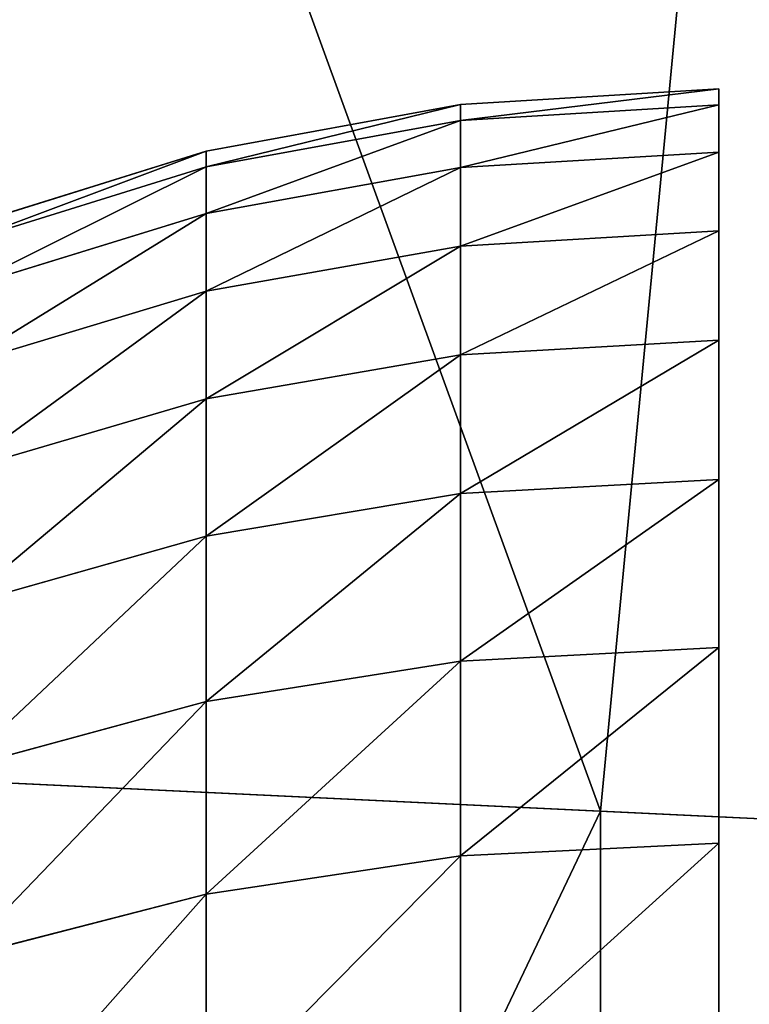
# Model space of a CAD drawing. Extents: x 0.04 to 6.5, y -3.23 to 3.23.
# Tile 89 of 256: x 0.4836 to 0.5105, y 0.1245 to 0.1607. Entities that reach past the tile are written whole.
import ezdxf

# ---------------------------------------------------------------- set-up
doc = ezdxf.new("R2010")
doc.units = 0
doc.header["$MEASUREMENT"] = 0
doc.layers.get('0').update_dxf_attribs({"linetype": 'CONTINUOUS'})

# ---------------------------------------------------------------- blocks, each defined once
blk = doc.blocks.new('CERAMICZNA_WISZ_CA_KR_TKA0')
at = {"color": 0}
for p, q in [((0.529998, 0.393581, 0.961786), (0.504981, 0.131591, 0.961786)), ((0.529998, 0.393581, 0.961786), (0.504981, 0.131591, 0.961786)), ((0.509333, 0.15815, 61.40341), (0.499842, 0.157576, 61.40341)), ((0.509333, 0.15815, 61.40341), (0.499842, 0.157576, 61.40341)), ((0.509333, 0.157567, 61.389871), (0.509333, 0.15815, 61.40341)), ((0.509333, 0.15815, 61.40341), (0.509333, 0.157567, 61.416948)), ((0.509333, 0.157567, 61.389871), (0.509333, 0.15815, 61.40341)), ((0.509333, 0.15815, 61.40341), (0.509333, 0.157567, 61.416948)), ((0.499842, 0.157576, 61.40341), (0.490489, 0.155862, 61.40341)), ((0.499842, 0.157576, 61.40341), (0.490489, 0.155862, 61.40341)), ((0.499842, 0.157576, 61.40341), (0.499842, 0.156995, 61.389919)), ((0.499842, 0.156995, 61.4169), (0.499842, 0.157576, 61.40341)), ((0.499842, 0.157576, 61.40341), (0.499842, 0.156995, 61.389919)), ((0.499842, 0.156995, 61.4169), (0.499842, 0.157576, 61.40341)), ((0.509333, 0.157567, 61.389871), (0.499842, 0.156995, 61.389919)), ((0.509333, 0.157567, 61.389871), (0.499842, 0.156995, 61.389919)), ((0.509333, 0.157567, 61.416948), (0.499842, 0.156995, 61.4169)), ((0.509333, 0.157567, 61.416948), (0.499842, 0.156995, 61.4169)), ((0.509333, 0.155822, 61.376434), (0.509333, 0.157567, 61.389871)), ((0.509333, 0.157567, 61.416948), (0.509333, 0.155822, 61.430385)), ((0.509333, 0.155822, 61.376434), (0.509333, 0.157567, 61.389871)), ((0.509333, 0.157567, 61.416948), (0.509333, 0.155822, 61.430385)), ((0.499842, 0.156995, 61.389919), (0.490489, 0.155287, 61.390068)), ((0.499842, 0.156995, 61.389919), (0.490489, 0.155287, 61.390068)), ((0.499842, 0.156995, 61.4169), (0.490489, 0.155287, 61.416751)), ((0.499842, 0.156995, 61.4169), (0.490489, 0.155287, 61.416751)), ((0.499842, 0.156995, 61.389919), (0.499842, 0.155257, 61.37653)), ((0.499842, 0.155257, 61.430284), (0.499842, 0.156995, 61.4169)), ((0.499842, 0.156995, 61.389919), (0.499842, 0.155257, 61.37653)), ((0.499842, 0.155257, 61.430284), (0.499842, 0.156995, 61.4169)), ((0.490489, 0.155862, 61.40341), (0.481411, 0.153033, 61.40341)), ((0.490489, 0.155862, 61.40341), (0.481411, 0.153033, 61.40341)), ((0.490489, 0.155862, 61.40341), (0.490489, 0.155287, 61.390068)), ((0.490489, 0.155287, 61.416751), (0.490489, 0.155862, 61.40341)), ((0.490489, 0.155862, 61.40341), (0.490489, 0.155287, 61.390068)), ((0.490489, 0.155287, 61.416751), (0.490489, 0.155862, 61.40341)), ((0.509333, 0.155822, 61.376434), (0.499842, 0.155257, 61.37653)), ((0.509333, 0.155822, 61.376434), (0.499842, 0.155257, 61.37653)), ((0.509333, 0.155822, 61.430385), (0.499842, 0.155257, 61.430284)), ((0.509333, 0.155822, 61.430385), (0.499842, 0.155257, 61.430284)), ((0.509333, 0.152929, 61.363194), (0.509333, 0.155822, 61.376434)), ((0.509333, 0.155822, 61.430385), (0.509333, 0.152929, 61.443621)), ((0.509333, 0.152929, 61.363194), (0.509333, 0.155822, 61.376434)), ((0.509333, 0.155822, 61.430385), (0.509333, 0.152929, 61.443621)), ((0.490489, 0.155287, 61.390068), (0.481411, 0.152469, 61.390314)), ((0.490489, 0.155287, 61.390068), (0.481411, 0.152469, 61.390314)), ((0.490489, 0.155287, 61.416751), (0.481411, 0.152469, 61.416506)), ((0.490489, 0.155287, 61.416751), (0.481411, 0.152469, 61.416506)), ((0.490489, 0.155287, 61.390068), (0.490489, 0.153568, 61.376828)), ((0.490489, 0.153568, 61.429991), (0.490489, 0.155287, 61.416751)), ((0.490489, 0.155287, 61.390068), (0.490489, 0.153568, 61.376828)), ((0.490489, 0.153568, 61.429991), (0.490489, 0.155287, 61.416751)), ((0.499842, 0.155257, 61.37653), (0.490489, 0.153568, 61.376828)), ((0.499842, 0.155257, 61.37653), (0.490489, 0.153568, 61.376828)), ((0.499842, 0.155257, 61.430284), (0.490489, 0.153568, 61.429991)), ((0.499842, 0.155257, 61.430284), (0.490489, 0.153568, 61.429991)), ((0.499842, 0.155257, 61.37653), (0.499842, 0.152374, 61.363343)), ((0.499842, 0.152374, 61.443477), (0.499842, 0.155257, 61.430284)), ((0.499842, 0.155257, 61.37653), (0.499842, 0.152374, 61.363343)), ((0.499842, 0.152374, 61.443477), (0.499842, 0.155257, 61.430284)), ((0.490489, 0.153568, 61.376828), (0.481411, 0.150781, 61.377309)), ((0.490489, 0.153568, 61.376828), (0.481411, 0.150781, 61.377309)), ((0.490489, 0.153568, 61.429991), (0.481411, 0.150781, 61.429506)), ((0.490489, 0.153568, 61.429991), (0.481411, 0.150781, 61.429506)), ((0.490489, 0.153568, 61.376828), (0.490489, 0.150717, 61.36378)), ((0.490489, 0.150717, 61.443039), (0.490489, 0.153568, 61.429991)), ((0.490489, 0.153568, 61.376828), (0.490489, 0.150717, 61.36378)), ((0.490489, 0.150717, 61.443039), (0.490489, 0.153568, 61.429991)), ((0.509333, 0.152929, 61.363194), (0.499842, 0.152374, 61.363343)), ((0.509333, 0.152929, 61.363194), (0.499842, 0.152374, 61.363343)), ((0.509333, 0.152929, 61.443621), (0.499842, 0.152374, 61.443477)), ((0.509333, 0.152929, 61.443621), (0.499842, 0.152374, 61.443477)), ((0.509333, 0.148909, 61.350256), (0.509333, 0.152929, 61.363194)), ((0.509333, 0.152929, 61.443621), (0.509333, 0.148909, 61.456563)), ((0.509333, 0.148909, 61.350256), (0.509333, 0.152929, 61.363194)), ((0.509333, 0.152929, 61.443621), (0.509333, 0.148909, 61.456563)), ((0.499842, 0.152374, 61.363343), (0.490489, 0.150717, 61.36378)), ((0.499842, 0.152374, 61.363343), (0.490489, 0.150717, 61.36378)), ((0.499842, 0.152374, 61.443477), (0.490489, 0.150717, 61.443039)), ((0.499842, 0.152374, 61.443477), (0.490489, 0.150717, 61.443039)), ((0.499842, 0.152374, 61.363343), (0.499842, 0.148368, 61.350448)), ((0.499842, 0.148368, 61.456371), (0.499842, 0.152374, 61.443477)), ((0.499842, 0.152374, 61.363343), (0.499842, 0.148368, 61.350448)), ((0.499842, 0.148368, 61.456371), (0.499842, 0.152374, 61.443477)), ((0.490489, 0.150717, 61.36378), (0.481411, 0.147982, 61.364501)), ((0.490489, 0.150717, 61.36378), (0.481411, 0.147982, 61.364501)), ((0.490489, 0.150717, 61.443039), (0.481411, 0.147982, 61.442314)), ((0.490489, 0.150717, 61.443039), (0.481411, 0.147982, 61.442314)), ((0.490489, 0.150717, 61.36378), (0.490489, 0.146755, 61.35103)), ((0.490489, 0.146755, 61.455789), (0.490489, 0.150717, 61.443039)), ((0.490489, 0.150717, 61.36378), (0.490489, 0.146755, 61.35103)), ((0.490489, 0.146755, 61.455789), (0.490489, 0.150717, 61.443039)), ((0.509333, 0.148909, 61.350256), (0.499842, 0.148368, 61.350448)), ((0.509333, 0.148909, 61.350256), (0.499842, 0.148368, 61.350448)), ((0.509333, 0.148909, 61.456563), (0.499842, 0.148368, 61.456371)), ((0.509333, 0.148909, 61.456563), (0.499842, 0.148368, 61.456371)), ((0.509333, 0.143791, 61.337708), (0.509333, 0.148909, 61.350256)), ((0.509333, 0.148909, 61.456563), (0.509333, 0.143791, 61.469111)), ((0.509333, 0.143791, 61.337708), (0.509333, 0.148909, 61.350256)), ((0.509333, 0.148909, 61.456563), (0.509333, 0.143791, 61.469111)), ((0.499842, 0.148368, 61.350448), (0.490489, 0.146755, 61.35103)), ((0.499842, 0.148368, 61.350448), (0.490489, 0.146755, 61.35103)), ((0.499842, 0.148368, 61.456371), (0.490489, 0.146755, 61.455789)), ((0.499842, 0.148368, 61.456371), (0.490489, 0.146755, 61.455789)), ((0.499842, 0.148368, 61.350448), (0.499842, 0.143269, 61.337948)), ((0.499842, 0.143269, 61.468871), (0.499842, 0.148368, 61.456371)), ((0.499842, 0.148368, 61.350448), (0.499842, 0.143269, 61.337948)), ((0.499842, 0.143269, 61.468871), (0.499842, 0.148368, 61.456371)), ((0.490489, 0.146755, 61.35103), (0.481411, 0.144092, 61.351982)), ((0.490489, 0.146755, 61.35103), (0.481411, 0.144092, 61.351982)), ((0.490489, 0.146755, 61.455789), (0.481411, 0.144092, 61.454838)), ((0.490489, 0.146755, 61.455789), (0.481411, 0.144092, 61.454838)), ((0.490489, 0.146755, 61.35103), (0.490489, 0.141711, 61.338664)), ((0.490489, 0.141711, 61.468155), (0.490489, 0.146755, 61.455789)), ((0.490489, 0.146755, 61.35103), (0.490489, 0.141711, 61.338664)), ((0.490489, 0.141711, 61.468155), (0.490489, 0.146755, 61.455789)), ((0.509333, 0.143791, 61.337708), (0.499842, 0.143269, 61.337948)), ((0.509333, 0.143791, 61.337708), (0.499842, 0.143269, 61.337948)), ((0.509333, 0.143791, 61.469111), (0.499842, 0.143269, 61.468871)), ((0.509333, 0.143791, 61.469111), (0.499842, 0.143269, 61.468871)), ((0.509333, 0.137613, 61.32565), (0.509333, 0.143791, 61.337708)), ((0.509333, 0.143791, 61.469111), (0.509333, 0.137613, 61.481169)), ((0.509333, 0.137613, 61.32565), (0.509333, 0.143791, 61.337708)), ((0.509333, 0.143791, 61.469111), (0.509333, 0.137613, 61.481169)), ((0.499842, 0.143269, 61.337948), (0.490489, 0.141711, 61.338664)), ((0.499842, 0.143269, 61.337948), (0.490489, 0.141711, 61.338664)), ((0.499842, 0.143269, 61.468871), (0.490489, 0.141711, 61.468155)), ((0.499842, 0.143269, 61.468871), (0.490489, 0.141711, 61.468155)), ((0.499842, 0.143269, 61.337948), (0.499842, 0.137114, 61.325934)), ((0.499842, 0.137114, 61.480886), (0.499842, 0.143269, 61.468871)), ((0.499842, 0.143269, 61.337948), (0.499842, 0.137114, 61.325934)), ((0.499842, 0.137114, 61.480886), (0.499842, 0.143269, 61.468871)), ((0.490489, 0.141711, 61.338664), (0.481411, 0.13914, 61.339842)), ((0.490489, 0.141711, 61.338664), (0.481411, 0.13914, 61.339842)), ((0.490489, 0.141711, 61.468155), (0.481411, 0.13914, 61.466973)), ((0.490489, 0.141711, 61.468155), (0.481411, 0.13914, 61.466973)), ((0.490489, 0.141711, 61.338664), (0.490489, 0.135623, 61.326779)), ((0.490489, 0.135623, 61.48004), (0.490489, 0.141711, 61.468155)), ((0.490489, 0.141711, 61.338664), (0.490489, 0.135623, 61.326779)), ((0.490489, 0.135623, 61.48004), (0.490489, 0.141711, 61.468155)), ((0.504981, 0.131591, 0.961786), (0.376762, 0.137699, 1.055618)), ((0.504981, 0.131591, 0.961786), (0.376762, 0.137699, 1.055618)), ((0.509333, 0.137613, 61.32565), (0.499842, 0.137114, 61.325934)), ((0.509333, 0.137613, 61.32565), (0.499842, 0.137114, 61.325934)), ((0.509333, 0.137613, 61.481169), (0.499842, 0.137114, 61.480886)), ((0.509333, 0.137613, 61.481169), (0.499842, 0.137114, 61.480886)), ((0.509333, 0.130421, 61.314164), (0.509333, 0.137613, 61.32565)), ((0.509333, 0.137613, 61.481169), (0.509333, 0.130421, 61.492656)), ((0.509333, 0.130421, 61.314164), (0.509333, 0.137613, 61.32565)), ((0.509333, 0.137613, 61.481169), (0.509333, 0.130421, 61.492656)), ((0.499842, 0.137114, 61.325934), (0.490489, 0.135623, 61.326779)), ((0.499842, 0.137114, 61.325934), (0.490489, 0.135623, 61.326779)), ((0.499842, 0.137114, 61.480886), (0.490489, 0.135623, 61.48004)), ((0.499842, 0.137114, 61.480886), (0.490489, 0.135623, 61.48004)), ((0.499842, 0.137114, 61.325934), (0.499842, 0.129948, 61.314491)), ((0.499842, 0.129948, 61.492329), (0.499842, 0.137114, 61.480886)), ((0.499842, 0.137114, 61.325934), (0.499842, 0.129948, 61.314491)), ((0.499842, 0.129948, 61.492329), (0.499842, 0.137114, 61.480886)), ((0.525548, 0.130611, 0.995343), (0.402457, 0.136475, 1.085422)), ((0.525548, 0.130611, 0.995343), (0.402457, 0.136475, 1.085422)), ((0.490489, 0.135623, 61.326779), (0.481411, 0.133163, 61.328178)), ((0.490489, 0.135623, 61.326779), (0.481411, 0.133163, 61.328178)), ((0.490489, 0.135623, 61.48004), (0.481411, 0.133163, 61.478642)), ((0.490489, 0.135623, 61.48004), (0.481411, 0.133163, 61.478642)), ((0.490489, 0.135623, 61.326779), (0.490489, 0.128536, 61.315461)), ((0.490489, 0.128536, 61.491358), (0.490489, 0.135623, 61.48004)), ((0.490489, 0.135623, 61.326779), (0.490489, 0.128536, 61.315461)), ((0.490489, 0.128536, 61.491358), (0.490489, 0.135623, 61.48004)), ((0.646619, 0.124844, 0.889848), (0.504981, 0.131591, 0.961786)), ((0.504981, 0.131591, 0.961786), (0.504981, -0.131591, 0.961786)), ((0.504981, 0.131591, 0.961786), (0.504981, -0.131591, 0.961786)), ((0.646619, 0.124844, 0.889848), (0.504981, 0.131591, 0.961786)), ((0.509333, 0.130421, 61.314164), (0.499842, 0.129948, 61.314491)), ((0.509333, 0.130421, 61.314164), (0.499842, 0.129948, 61.314491)), ((0.509333, 0.130421, 61.492656), (0.499842, 0.129948, 61.492329)), ((0.509333, 0.130421, 61.492656), (0.499842, 0.129948, 61.492329)), ((0.509333, 0.122269, 61.303341), (0.509333, 0.130421, 61.314164)), ((0.509333, 0.130421, 61.492656), (0.509333, 0.122269, 61.503479)), ((0.509333, 0.122269, 61.303341), (0.509333, 0.130421, 61.314164)), ((0.509333, 0.130421, 61.492656), (0.509333, 0.122269, 61.503479)), ((0.499842, 0.129948, 61.314491), (0.490489, 0.128536, 61.315461)), ((0.499842, 0.129948, 61.314491), (0.490489, 0.128536, 61.315461)), ((0.499842, 0.129948, 61.492329), (0.490489, 0.128536, 61.491358)), ((0.499842, 0.129948, 61.492329), (0.490489, 0.128536, 61.491358)), ((0.499842, 0.129948, 61.314491), (0.499842, 0.121826, 61.303706)), ((0.499842, 0.121826, 61.503113), (0.499842, 0.129948, 61.492329)), ((0.499842, 0.129948, 61.314491), (0.499842, 0.121826, 61.303706)), ((0.499842, 0.121826, 61.503113), (0.499842, 0.129948, 61.492329)), ((0.490489, 0.128536, 61.315461), (0.481411, 0.126205, 61.317067)), ((0.490489, 0.128536, 61.315461), (0.481411, 0.126205, 61.317067)), ((0.490489, 0.128536, 61.491358), (0.481411, 0.126205, 61.489753)), ((0.490489, 0.128536, 61.491358), (0.481411, 0.126205, 61.489753)), ((0.490489, 0.128536, 61.315461), (0.490489, 0.120502, 61.304797)), ((0.490489, 0.120502, 61.502022), (0.490489, 0.128536, 61.491358)), ((0.490489, 0.128536, 61.315461), (0.490489, 0.120502, 61.304797)), ((0.490489, 0.120502, 61.502022), (0.490489, 0.128536, 61.491358))]:
    blk.add_line(p, q, dxfattribs=at)
mesh = blk.add_polyface(dxfattribs=at)
corners = [(0.40294, 0.41185, 1.055618), (0.504981, 0.131591, 0.961786), (0.376762, 0.137699, 1.055618), (0.529998, 0.393581, 0.961786)]
mesh.append_faces([[corners[k] for k in face] for face in [(0, 1, 2), (1, 0, 3)]], dxfattribs={"vtx0": -1, "color": 0})
mesh = blk.add_polyface(dxfattribs=at)
corners = [(0.525548, 0.130611, 0.995343), (0.428403, 0.408189, 1.085422), (0.402457, 0.136475, 1.085422), (0.550379, 0.390651, 0.995343)]
mesh.append_faces([[corners[k] for k in face] for face in [(0, 1, 2), (1, 0, 3)]], dxfattribs={"vtx0": -1, "color": 0})
mesh = blk.add_polyface(dxfattribs=at)
corners = [(0.529998, 0.393581, 0.961786), (0.646619, 0.124844, 0.889848), (0.504981, 0.131591, 0.961786), (0.670353, 0.373401, 0.889848)]
mesh.append_faces([[corners[k] for k in face] for face in [(0, 1, 2), (1, 0, 3)]], dxfattribs={"vtx0": -1, "color": 0})
mesh = blk.add_polyface(dxfattribs=at)
corners = [(0.054692, 0.323203, 1.910339), (0.042133, 0.153639, 1.910339), (0.538651, -0.070283, 6.364594)]
mesh.append_faces([[corners[k] for k in face] for face in [(0, 1, 2)]], dxfattribs={"color": 0})
mesh = blk.add_polyface(dxfattribs=at)
corners = [(0.054692, 0.323203, 1.910339), (0.538651, -0.070283, 6.364594), (0.545887, 0.210664, 6.364594)]
mesh.append_faces([[corners[k] for k in face] for face in [(0, 1, 2)]], dxfattribs={"color": 0})
mesh = blk.add_polyface(dxfattribs=at)
corners = [(0.093621, 0.319287, 1.905954), (0.590383, 0.269312, 6.360208), (0.081214, 0.151778, 1.905954)]
mesh.append_faces([[corners[k] for k in face] for face in [(0, 1, 2)]], dxfattribs={"color": 0})
mesh = blk.add_polyface(dxfattribs=at)
corners = [(0.590383, 0.269312, 6.360208), (0.576871, 0, 6.360208), (0.081214, 0.151778, 1.905954)]
mesh.append_faces([[corners[k] for k in face] for face in [(0, 1, 2)]], dxfattribs={"color": 0})
mesh = blk.add_polyface(dxfattribs=at)
corners = [(0.499842, 0.156995, 61.389919), (0.509333, 0.15815, 61.40341), (0.509333, 0.157567, 61.389871), (0.499842, 0.157576, 61.40341)]
mesh.append_faces([[corners[k] for k in face] for face in [(0, 1, 2), (1, 0, 3)]], dxfattribs={"vtx0": -1, "color": 0})
mesh = blk.add_polyface(dxfattribs=at)
corners = [(0.499842, 0.156995, 61.4169), (0.509333, 0.15815, 61.40341), (0.499842, 0.157576, 61.40341), (0.509333, 0.157567, 61.416948)]
mesh.append_faces([[corners[k] for k in face] for face in [(0, 1, 2), (1, 0, 3)]], dxfattribs={"vtx0": -1, "color": 0})
mesh = blk.add_polyface(dxfattribs=at)
corners = [(0.509333, -0.1555, 61.383134), (0.509333, -0.156665, 61.410186), (0.509333, -0.156665, 61.396633), (0.509333, -0.1555, 61.423686), (0.509333, -0.153179, 61.369783), (0.509333, -0.153179, 61.437037), (0.509333, -0.149719, 61.356682), (0.509333, -0.149719, 61.450138), (0.509333, -0.145145, 61.343927), (0.509333, -0.145145, 61.462893), (0.509333, -0.139492, 61.331614), (0.509333, -0.139492, 61.475205), (0.509333, -0.132801, 61.31983), (0.509333, -0.132801, 61.486989), (0.509333, -0.125122, 61.308666), (0.509333, -0.125122, 61.498154), (0.509333, -0.116512, 61.298203), (0.509333, -0.116512, 61.508616), (0.509333, -0.107034, 61.288519), (0.509333, -0.107034, 61.5183), (0.509333, -0.096759, 61.279686), (0.509333, -0.096759, 61.527133), (0.509333, -0.085762, 61.271766), (0.509333, -0.085762, 61.535053), (0.509333, -0.074126, 61.264826), (0.509333, -0.074126, 61.541993), (0.509333, -0.061935, 61.25891), (0.509333, -0.061935, 61.547909), (0.509333, -0.049282, 61.254061), (0.509333, -0.049282, 61.552758), (0.509333, -0.036258, 61.250322), (0.509333, -0.036258, 61.556497), (0.509333, -0.022961, 61.247712), (0.509333, -0.022961, 61.559107), (0.509333, -0.009489, 61.246256), (0.509333, -0.009489, 61.560563), (0.509333, 0.004058, 61.245963), (0.509333, 0.004058, 61.560852), (0.509333, 0.01758, 61.246838), (0.509333, 0.01758, 61.559977), (0.509333, 0.030977, 61.248871), (0.509333, 0.030977, 61.557944), (0.509333, 0.04415, 61.252052), (0.509333, 0.04415, 61.554767), (0.509333, 0.057, 61.256349), (0.509333, 0.057, 61.550471), (0.509333, 0.069434, 61.261736), (0.509333, 0.069434, 61.545083), (0.509333, 0.081358, 61.268171), (0.509333, 0.081358, 61.538648), (0.509333, 0.092685, 61.275606), (0.509333, 0.092685, 61.531209), (0.509333, 0.103331, 61.283992), (0.509333, 0.103331, 61.522827), (0.509333, 0.113217, 61.293258), (0.509333, 0.113217, 61.513561), (0.509333, 0.122269, 61.303341), (0.509333, 0.122269, 61.503479), (0.509333, 0.130421, 61.314164), (0.509333, 0.130421, 61.492656), (0.509333, 0.137613, 61.32565), (0.509333, 0.137613, 61.481169), (0.509333, 0.143791, 61.337708), (0.509333, 0.143791, 61.469111), (0.509333, 0.148909, 61.350256), (0.509333, 0.148909, 61.456563), (0.509333, 0.152929, 61.363194), (0.509333, 0.152929, 61.443621), (0.509333, 0.155822, 61.376434), (0.509333, 0.155822, 61.430385), (0.509333, 0.157567, 61.389871), (0.509333, 0.157567, 61.416948), (0.509333, 0.15815, 61.40341)]
mesh.append_faces([[corners[k] for k in face] for face in [(0, 1, 2), (71, 70, 72)]], dxfattribs={"vtx0": -1, "color": 0})
mesh.append_faces([[corners[k] for k in face] for face in [(1, 0, 3), (3, 4, 5), (5, 6, 7), (7, 8, 9), (9, 10, 11), (11, 12, 13), (13, 14, 15), (15, 16, 17), (17, 18, 19), (19, 20, 21), (21, 22, 23), (23, 24, 25), (25, 26, 27), (27, 28, 29), (29, 30, 31), (31, 32, 33), (33, 34, 35), (35, 36, 37), (37, 38, 39), (39, 40, 41), (41, 42, 43), (43, 44, 45), (45, 46, 47), (47, 48, 49), (49, 50, 51), (51, 52, 53), (53, 54, 55), (55, 56, 57), (57, 58, 59), (59, 60, 61), (61, 62, 63), (63, 64, 65), (65, 66, 67), (67, 68, 69), (69, 70, 71)]], dxfattribs={"vtx0": -1, "vtx1": -1, "color": 0})
mesh.append_faces([[corners[k] for k in face] for face in [(3, 0, 4), (5, 4, 6), (7, 6, 8), (9, 8, 10), (11, 10, 12), (13, 12, 14), (15, 14, 16), (17, 16, 18), (19, 18, 20), (21, 20, 22), (23, 22, 24), (25, 24, 26), (27, 26, 28), (29, 28, 30), (31, 30, 32), (33, 32, 34), (35, 34, 36), (37, 36, 38), (39, 38, 40), (41, 40, 42), (43, 42, 44), (45, 44, 46), (47, 46, 48), (49, 48, 50), (51, 50, 52), (53, 52, 54), (55, 54, 56), (57, 56, 58), (59, 58, 60), (61, 60, 62), (63, 62, 64), (65, 64, 66), (67, 66, 68), (69, 68, 70)]], dxfattribs={"vtx0": -1, "vtx2": -1, "color": 0})
mesh = blk.add_polyface(dxfattribs=at)
corners = [(0.490489, 0.155287, 61.390068), (0.499842, 0.157576, 61.40341), (0.499842, 0.156995, 61.389919), (0.490489, 0.155862, 61.40341)]
mesh.append_faces([[corners[k] for k in face] for face in [(0, 1, 2), (1, 0, 3)]], dxfattribs={"vtx0": -1, "color": 0})
mesh = blk.add_polyface(dxfattribs=at)
corners = [(0.490489, 0.155287, 61.416751), (0.499842, 0.157576, 61.40341), (0.490489, 0.155862, 61.40341), (0.499842, 0.156995, 61.4169)]
mesh.append_faces([[corners[k] for k in face] for face in [(0, 1, 2), (1, 0, 3)]], dxfattribs={"vtx0": -1, "color": 0})
mesh = blk.add_polyface(dxfattribs=at)
corners = [(0.499842, 0.155257, 61.37653), (0.509333, 0.157567, 61.389871), (0.509333, 0.155822, 61.376434), (0.499842, 0.156995, 61.389919)]
mesh.append_faces([[corners[k] for k in face] for face in [(0, 1, 2), (1, 0, 3)]], dxfattribs={"vtx0": -1, "color": 0})
mesh = blk.add_polyface(dxfattribs=at)
corners = [(0.499842, 0.155257, 61.430284), (0.509333, 0.157567, 61.416948), (0.499842, 0.156995, 61.4169), (0.509333, 0.155822, 61.430385)]
mesh.append_faces([[corners[k] for k in face] for face in [(0, 1, 2), (1, 0, 3)]], dxfattribs={"vtx0": -1, "color": 0})
mesh = blk.add_polyface(dxfattribs=at)
corners = [(0.490489, 0.153568, 61.376828), (0.499842, 0.156995, 61.389919), (0.499842, 0.155257, 61.37653), (0.490489, 0.155287, 61.390068)]
mesh.append_faces([[corners[k] for k in face] for face in [(0, 1, 2), (1, 0, 3)]], dxfattribs={"vtx0": -1, "color": 0})
mesh = blk.add_polyface(dxfattribs=at)
corners = [(0.490489, 0.153568, 61.429991), (0.499842, 0.156995, 61.4169), (0.490489, 0.155287, 61.416751), (0.499842, 0.155257, 61.430284)]
mesh.append_faces([[corners[k] for k in face] for face in [(0, 1, 2), (1, 0, 3)]], dxfattribs={"vtx0": -1, "color": 0})
mesh = blk.add_polyface(dxfattribs=at)
corners = [(0.481411, 0.152469, 61.390314), (0.490489, 0.155862, 61.40341), (0.490489, 0.155287, 61.390068), (0.481411, 0.153033, 61.40341)]
mesh.append_faces([[corners[k] for k in face] for face in [(0, 1, 2), (1, 0, 3)]], dxfattribs={"vtx0": -1, "color": 0})
mesh = blk.add_polyface(dxfattribs=at)
corners = [(0.481411, 0.152469, 61.416506), (0.490489, 0.155862, 61.40341), (0.481411, 0.153033, 61.40341), (0.490489, 0.155287, 61.416751)]
mesh.append_faces([[corners[k] for k in face] for face in [(0, 1, 2), (1, 0, 3)]], dxfattribs={"vtx0": -1, "color": 0})
mesh = blk.add_polyface(dxfattribs=at)
corners = [(0.499842, 0.152374, 61.363343), (0.509333, 0.155822, 61.376434), (0.509333, 0.152929, 61.363194), (0.499842, 0.155257, 61.37653)]
mesh.append_faces([[corners[k] for k in face] for face in [(0, 1, 2), (1, 0, 3)]], dxfattribs={"vtx0": -1, "color": 0})
mesh = blk.add_polyface(dxfattribs=at)
corners = [(0.499842, 0.152374, 61.443477), (0.509333, 0.155822, 61.430385), (0.499842, 0.155257, 61.430284), (0.509333, 0.152929, 61.443621)]
mesh.append_faces([[corners[k] for k in face] for face in [(0, 1, 2), (1, 0, 3)]], dxfattribs={"vtx0": -1, "color": 0})
mesh = blk.add_polyface(dxfattribs=at)
corners = [(0.481411, 0.150781, 61.377309), (0.490489, 0.155287, 61.390068), (0.490489, 0.153568, 61.376828), (0.481411, 0.152469, 61.390314)]
mesh.append_faces([[corners[k] for k in face] for face in [(0, 1, 2), (1, 0, 3)]], dxfattribs={"vtx0": -1, "color": 0})
mesh = blk.add_polyface(dxfattribs=at)
corners = [(0.481411, 0.150781, 61.429506), (0.490489, 0.155287, 61.416751), (0.481411, 0.152469, 61.416506), (0.490489, 0.153568, 61.429991)]
mesh.append_faces([[corners[k] for k in face] for face in [(0, 1, 2), (1, 0, 3)]], dxfattribs={"vtx0": -1, "color": 0})
mesh = blk.add_polyface(dxfattribs=at)
corners = [(0.490489, 0.150717, 61.36378), (0.499842, 0.155257, 61.37653), (0.499842, 0.152374, 61.363343), (0.490489, 0.153568, 61.376828)]
mesh.append_faces([[corners[k] for k in face] for face in [(0, 1, 2), (1, 0, 3)]], dxfattribs={"vtx0": -1, "color": 0})
mesh = blk.add_polyface(dxfattribs=at)
corners = [(0.490489, 0.150717, 61.443039), (0.499842, 0.155257, 61.430284), (0.490489, 0.153568, 61.429991), (0.499842, 0.152374, 61.443477)]
mesh.append_faces([[corners[k] for k in face] for face in [(0, 1, 2), (1, 0, 3)]], dxfattribs={"vtx0": -1, "color": 0})
mesh = blk.add_polyface(dxfattribs=at)
corners = [(0.042133, 0.153639, 1.910339), (0.040279, -0.107895, 1.910339), (0.53927, -0.091212, 6.364594)]
mesh.append_faces([[corners[k] for k in face] for face in [(0, 1, 2)]], dxfattribs={"color": 0})
mesh = blk.add_polyface(dxfattribs=at)
corners = [(0.042133, 0.153639, 1.910339), (0.53927, -0.091212, 6.364594), (0.538651, -0.070283, 6.364594)]
mesh.append_faces([[corners[k] for k in face] for face in [(0, 1, 2)]], dxfattribs={"color": 0})
mesh = blk.add_polyface(dxfattribs=at)
corners = [(0.481411, 0.147982, 61.364501), (0.490489, 0.153568, 61.376828), (0.490489, 0.150717, 61.36378), (0.481411, 0.150781, 61.377309)]
mesh.append_faces([[corners[k] for k in face] for face in [(0, 1, 2), (1, 0, 3)]], dxfattribs={"vtx0": -1, "color": 0})
mesh = blk.add_polyface(dxfattribs=at)
corners = [(0.481411, 0.147982, 61.442314), (0.490489, 0.153568, 61.429991), (0.481411, 0.150781, 61.429506), (0.490489, 0.150717, 61.443039)]
mesh.append_faces([[corners[k] for k in face] for face in [(0, 1, 2), (1, 0, 3)]], dxfattribs={"vtx0": -1, "color": 0})
mesh = blk.add_polyface(dxfattribs=at)
corners = [(0.499842, 0.148368, 61.350448), (0.509333, 0.152929, 61.363194), (0.509333, 0.148909, 61.350256), (0.499842, 0.152374, 61.363343)]
mesh.append_faces([[corners[k] for k in face] for face in [(0, 1, 2), (1, 0, 3)]], dxfattribs={"vtx0": -1, "color": 0})
mesh = blk.add_polyface(dxfattribs=at)
corners = [(0.499842, 0.148368, 61.456371), (0.509333, 0.152929, 61.443621), (0.499842, 0.152374, 61.443477), (0.509333, 0.148909, 61.456563)]
mesh.append_faces([[corners[k] for k in face] for face in [(0, 1, 2), (1, 0, 3)]], dxfattribs={"vtx0": -1, "color": 0})
mesh = blk.add_polyface(dxfattribs=at)
corners = [(0.490489, 0.146755, 61.35103), (0.499842, 0.152374, 61.363343), (0.499842, 0.148368, 61.350448), (0.490489, 0.150717, 61.36378)]
mesh.append_faces([[corners[k] for k in face] for face in [(0, 1, 2), (1, 0, 3)]], dxfattribs={"vtx0": -1, "color": 0})
mesh = blk.add_polyface(dxfattribs=at)
corners = [(0.490489, 0.146755, 61.455789), (0.499842, 0.152374, 61.443477), (0.490489, 0.150717, 61.443039), (0.499842, 0.148368, 61.456371)]
mesh.append_faces([[corners[k] for k in face] for face in [(0, 1, 2), (1, 0, 3)]], dxfattribs={"vtx0": -1, "color": 0})
mesh = blk.add_polyface(dxfattribs=at)
corners = [(0.081214, 0.151778, 1.905954), (0.576871, 0, 6.360208), (0.079382, -0.106588, 1.905954)]
mesh.append_faces([[corners[k] for k in face] for face in [(0, 1, 2)]], dxfattribs={"color": 0})
mesh = blk.add_polyface(dxfattribs=at)
corners = [(0.481411, 0.144092, 61.351982), (0.490489, 0.150717, 61.36378), (0.490489, 0.146755, 61.35103), (0.481411, 0.147982, 61.364501)]
mesh.append_faces([[corners[k] for k in face] for face in [(0, 1, 2), (1, 0, 3)]], dxfattribs={"vtx0": -1, "color": 0})
mesh = blk.add_polyface(dxfattribs=at)
corners = [(0.481411, 0.144092, 61.454838), (0.490489, 0.150717, 61.443039), (0.481411, 0.147982, 61.442314), (0.490489, 0.146755, 61.455789)]
mesh.append_faces([[corners[k] for k in face] for face in [(0, 1, 2), (1, 0, 3)]], dxfattribs={"vtx0": -1, "color": 0})
mesh = blk.add_polyface(dxfattribs=at)
corners = [(0.499842, 0.143269, 61.337948), (0.509333, 0.148909, 61.350256), (0.509333, 0.143791, 61.337708), (0.499842, 0.148368, 61.350448)]
mesh.append_faces([[corners[k] for k in face] for face in [(0, 1, 2), (1, 0, 3)]], dxfattribs={"vtx0": -1, "color": 0})
mesh = blk.add_polyface(dxfattribs=at)
corners = [(0.499842, 0.143269, 61.468871), (0.509333, 0.148909, 61.456563), (0.499842, 0.148368, 61.456371), (0.509333, 0.143791, 61.469111)]
mesh.append_faces([[corners[k] for k in face] for face in [(0, 1, 2), (1, 0, 3)]], dxfattribs={"vtx0": -1, "color": 0})
mesh = blk.add_polyface(dxfattribs=at)
corners = [(0.490489, 0.141711, 61.338664), (0.499842, 0.148368, 61.350448), (0.499842, 0.143269, 61.337948), (0.490489, 0.146755, 61.35103)]
mesh.append_faces([[corners[k] for k in face] for face in [(0, 1, 2), (1, 0, 3)]], dxfattribs={"vtx0": -1, "color": 0})
mesh = blk.add_polyface(dxfattribs=at)
corners = [(0.490489, 0.141711, 61.468155), (0.499842, 0.148368, 61.456371), (0.490489, 0.146755, 61.455789), (0.499842, 0.143269, 61.468871)]
mesh.append_faces([[corners[k] for k in face] for face in [(0, 1, 2), (1, 0, 3)]], dxfattribs={"vtx0": -1, "color": 0})
mesh = blk.add_polyface(dxfattribs=at)
corners = [(0.481411, 0.13914, 61.339842), (0.490489, 0.146755, 61.35103), (0.490489, 0.141711, 61.338664), (0.481411, 0.144092, 61.351982)]
mesh.append_faces([[corners[k] for k in face] for face in [(0, 1, 2), (1, 0, 3)]], dxfattribs={"vtx0": -1, "color": 0})
mesh = blk.add_polyface(dxfattribs=at)
corners = [(0.481411, 0.13914, 61.466973), (0.490489, 0.146755, 61.455789), (0.481411, 0.144092, 61.454838), (0.490489, 0.141711, 61.468155)]
mesh.append_faces([[corners[k] for k in face] for face in [(0, 1, 2), (1, 0, 3)]], dxfattribs={"vtx0": -1, "color": 0})
mesh = blk.add_polyface(dxfattribs=at)
corners = [(0.499842, 0.137114, 61.325934), (0.509333, 0.143791, 61.337708), (0.509333, 0.137613, 61.32565), (0.499842, 0.143269, 61.337948)]
mesh.append_faces([[corners[k] for k in face] for face in [(0, 1, 2), (1, 0, 3)]], dxfattribs={"vtx0": -1, "color": 0})
mesh = blk.add_polyface(dxfattribs=at)
corners = [(0.499842, 0.137114, 61.480886), (0.509333, 0.143791, 61.469111), (0.499842, 0.143269, 61.468871), (0.509333, 0.137613, 61.481169)]
mesh.append_faces([[corners[k] for k in face] for face in [(0, 1, 2), (1, 0, 3)]], dxfattribs={"vtx0": -1, "color": 0})
mesh = blk.add_polyface(dxfattribs=at)
corners = [(0.490489, 0.135623, 61.326779), (0.499842, 0.143269, 61.337948), (0.499842, 0.137114, 61.325934), (0.490489, 0.141711, 61.338664)]
mesh.append_faces([[corners[k] for k in face] for face in [(0, 1, 2), (1, 0, 3)]], dxfattribs={"vtx0": -1, "color": 0})
mesh = blk.add_polyface(dxfattribs=at)
corners = [(0.490489, 0.135623, 61.48004), (0.499842, 0.143269, 61.468871), (0.490489, 0.141711, 61.468155), (0.499842, 0.137114, 61.480886)]
mesh.append_faces([[corners[k] for k in face] for face in [(0, 1, 2), (1, 0, 3)]], dxfattribs={"vtx0": -1, "color": 0})
mesh = blk.add_polyface(dxfattribs=at)
corners = [(0.481411, 0.133163, 61.328178), (0.490489, 0.141711, 61.338664), (0.490489, 0.135623, 61.326779), (0.481411, 0.13914, 61.339842)]
mesh.append_faces([[corners[k] for k in face] for face in [(0, 1, 2), (1, 0, 3)]], dxfattribs={"vtx0": -1, "color": 0})
mesh = blk.add_polyface(dxfattribs=at)
corners = [(0.481411, 0.133163, 61.478642), (0.490489, 0.141711, 61.468155), (0.481411, 0.13914, 61.466973), (0.490489, 0.135623, 61.48004)]
mesh.append_faces([[corners[k] for k in face] for face in [(0, 1, 2), (1, 0, 3)]], dxfattribs={"vtx0": -1, "color": 0})
mesh = blk.add_polyface(dxfattribs=at)
corners = [(0.504981, 0.131591, 0.961786), (0.376762, -0.137699, 1.055618), (0.376762, 0.137699, 1.055618), (0.504981, -0.131591, 0.961786)]
mesh.append_faces([[corners[k] for k in face] for face in [(0, 1, 2), (1, 0, 3)]], dxfattribs={"vtx0": -1, "color": 0})
mesh = blk.add_polyface(dxfattribs=at)
corners = [(0.499842, 0.129948, 61.314491), (0.509333, 0.137613, 61.32565), (0.509333, 0.130421, 61.314164), (0.499842, 0.137114, 61.325934)]
mesh.append_faces([[corners[k] for k in face] for face in [(0, 1, 2), (1, 0, 3)]], dxfattribs={"vtx0": -1, "color": 0})
mesh = blk.add_polyface(dxfattribs=at)
corners = [(0.499842, 0.129948, 61.492329), (0.509333, 0.137613, 61.481169), (0.499842, 0.137114, 61.480886), (0.509333, 0.130421, 61.492656)]
mesh.append_faces([[corners[k] for k in face] for face in [(0, 1, 2), (1, 0, 3)]], dxfattribs={"vtx0": -1, "color": 0})
mesh = blk.add_polyface(dxfattribs=at)
corners = [(0.490489, 0.128536, 61.315461), (0.499842, 0.137114, 61.325934), (0.499842, 0.129948, 61.314491), (0.490489, 0.135623, 61.326779)]
mesh.append_faces([[corners[k] for k in face] for face in [(0, 1, 2), (1, 0, 3)]], dxfattribs={"vtx0": -1, "color": 0})
mesh = blk.add_polyface(dxfattribs=at)
corners = [(0.490489, 0.128536, 61.491358), (0.499842, 0.137114, 61.480886), (0.490489, 0.135623, 61.48004), (0.499842, 0.129948, 61.492329)]
mesh.append_faces([[corners[k] for k in face] for face in [(0, 1, 2), (1, 0, 3)]], dxfattribs={"vtx0": -1, "color": 0})
mesh = blk.add_polyface(dxfattribs=at)
corners = [(0.525548, -0.130611, 0.995343), (0.402457, 0.136475, 1.085422), (0.402457, -0.136475, 1.085422), (0.525548, 0.130611, 0.995343)]
mesh.append_faces([[corners[k] for k in face] for face in [(0, 1, 2), (1, 0, 3)]], dxfattribs={"vtx0": -1, "color": 0})
mesh = blk.add_polyface(dxfattribs=at)
corners = [(0.481411, 0.126205, 61.317067), (0.490489, 0.135623, 61.326779), (0.490489, 0.128536, 61.315461), (0.481411, 0.133163, 61.328178)]
mesh.append_faces([[corners[k] for k in face] for face in [(0, 1, 2), (1, 0, 3)]], dxfattribs={"vtx0": -1, "color": 0})
mesh = blk.add_polyface(dxfattribs=at)
corners = [(0.481411, 0.126205, 61.489753), (0.490489, 0.135623, 61.48004), (0.481411, 0.133163, 61.478642), (0.490489, 0.128536, 61.491358)]
mesh.append_faces([[corners[k] for k in face] for face in [(0, 1, 2), (1, 0, 3)]], dxfattribs={"vtx0": -1, "color": 0})
mesh = blk.add_polyface(dxfattribs=at)
corners = [(0.646619, 0.124844, 0.889848), (0.504981, -0.131591, 0.961786), (0.504981, 0.131591, 0.961786), (0.646619, -0.124844, 0.889848)]
mesh.append_faces([[corners[k] for k in face] for face in [(0, 1, 2), (1, 0, 3)]], dxfattribs={"vtx0": -1, "color": 0})
mesh = blk.add_polyface(dxfattribs=at)
corners = [(0.499842, 0.121826, 61.303706), (0.509333, 0.130421, 61.314164), (0.509333, 0.122269, 61.303341), (0.499842, 0.129948, 61.314491)]
mesh.append_faces([[corners[k] for k in face] for face in [(0, 1, 2), (1, 0, 3)]], dxfattribs={"vtx0": -1, "color": 0})
mesh = blk.add_polyface(dxfattribs=at)
corners = [(0.499842, 0.121826, 61.503113), (0.509333, 0.130421, 61.492656), (0.499842, 0.129948, 61.492329), (0.509333, 0.122269, 61.503479)]
mesh.append_faces([[corners[k] for k in face] for face in [(0, 1, 2), (1, 0, 3)]], dxfattribs={"vtx0": -1, "color": 0})
mesh = blk.add_polyface(dxfattribs=at)
corners = [(0.490489, 0.120502, 61.304797), (0.499842, 0.129948, 61.314491), (0.499842, 0.121826, 61.303706), (0.490489, 0.128536, 61.315461)]
mesh.append_faces([[corners[k] for k in face] for face in [(0, 1, 2), (1, 0, 3)]], dxfattribs={"vtx0": -1, "color": 0})
mesh = blk.add_polyface(dxfattribs=at)
corners = [(0.490489, 0.120502, 61.502022), (0.499842, 0.129948, 61.492329), (0.490489, 0.128536, 61.491358), (0.499842, 0.121826, 61.503113)]
mesh.append_faces([[corners[k] for k in face] for face in [(0, 1, 2), (1, 0, 3)]], dxfattribs={"vtx0": -1, "color": 0})
mesh = blk.add_polyface(dxfattribs=at)
corners = [(0.481411, 0.118318, 61.306594), (0.490489, 0.128536, 61.315461), (0.490489, 0.120502, 61.304797), (0.481411, 0.126205, 61.317067)]
mesh.append_faces([[corners[k] for k in face] for face in [(0, 1, 2), (1, 0, 3)]], dxfattribs={"vtx0": -1, "color": 0})
mesh = blk.add_polyface(dxfattribs=at)
corners = [(0.481411, 0.118318, 61.500225), (0.490489, 0.128536, 61.491358), (0.481411, 0.126205, 61.489753), (0.490489, 0.120502, 61.502022)]
mesh.append_faces([[corners[k] for k in face] for face in [(0, 1, 2), (1, 0, 3)]], dxfattribs={"vtx0": -1, "color": 0})

msp = doc.modelspace()

# ---------------------------------------------------------------- block references
at = {"color": 0}
msp.add_blockref('CERAMICZNA_WISZ_CA_KR_TKA0', (0, 0), dxfattribs=at)

doc.saveas('drawing.dxf')
